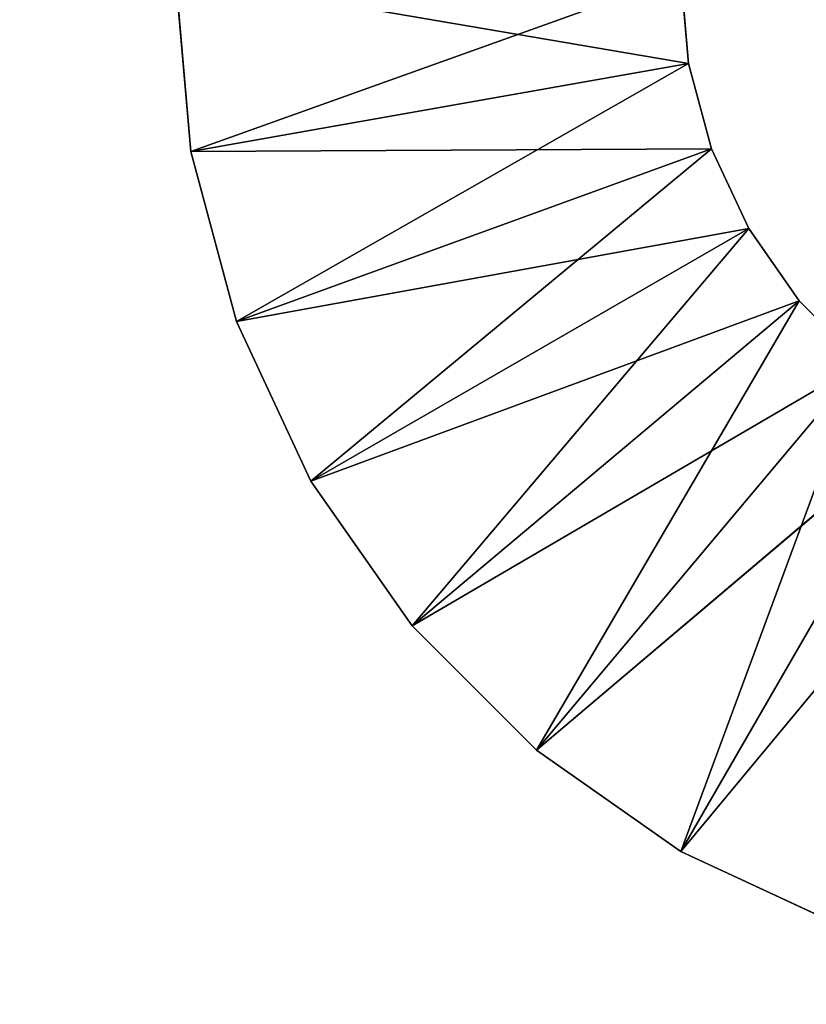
# Model space of a CAD drawing. Extents: x 34.7 to 46, y 0 to 15.
# Tile 25 of 63: x 35.225 to 35.536, y 8.508 to 8.898. Entities that reach past the tile are written whole.
import ezdxf

# ---------------------------------------------------------------- set-up
doc = ezdxf.new("R2010")
doc.units = 0
doc.header["$LTSCALE"] = 2.54
doc.layers.get('0').update_dxf_attribs({"color": 13, "linetype": 'CONTINUOUS'})

# ---------------------------------------------------------------- blocks, each defined once
blk = doc.blocks.new('UCHWYT_NA_PAPIER_TOALETOWY')
at = {"color": 0}
for p, q in [((35.29251, 8.84554, 4.7515), (35.28643, 8.915, 4.7515)), ((35.28643, 8.915, 7.2515), (35.48947, 8.88027, 7.2515)), ((35.28643, 8.915, 7.2515), (35.48947, 8.88027, 7.2515)), ((35.28643, 8.915, 7.2515), (35.29251, 8.84554, 7.2515)), ((35.28643, 8.915, 7.2515), (35.29251, 8.84554, 7.2515)), ((35.28643, 8.915, 7.2515), (35.29251, 8.84554, 4.7515)), ((35.28643, 8.915, 7.2515), (35.29251, 8.84554, 4.7515)), ((35.29251, 8.84554, 4.7515), (35.28643, 8.915, 4.7515)), ((35.29251, 8.84554, 4.7515), (35.48643, 8.915, 4.7515)), ((35.29251, 8.84554, 4.7515), (35.48643, 8.915, 4.7515)), ((35.48643, 8.915, 4.7515), (35.48947, 8.88027, 4.7515)), ((35.48947, 8.88027, 7.2515), (35.48643, 8.915, 7.2515)), ((35.48643, 8.915, 7.2515), (35.48947, 8.88027, 4.7515)), ((35.48643, 8.915, 4.7515), (35.48947, 8.88027, 4.7515)), ((35.48643, 8.915, 7.2515), (35.48947, 8.88027, 4.7515)), ((35.48947, 8.88027, 7.2515), (35.48643, 8.915, 7.2515)), ((35.29251, 8.84554, 4.7515), (35.48947, 8.88027, 4.7515)), ((35.29251, 8.84554, 4.7515), (35.48947, 8.88027, 4.7515)), ((35.29251, 8.84554, 7.2515), (35.48947, 8.88027, 7.2515)), ((35.29251, 8.84554, 7.2515), (35.48947, 8.88027, 7.2515)), ((35.31055, 8.77819, 4.7515), (35.48947, 8.88027, 4.7515)), ((35.31055, 8.77819, 4.7515), (35.48947, 8.88027, 4.7515)), ((35.48947, 8.88027, 4.7515), (35.49849, 8.8466, 4.7515)), ((35.49849, 8.8466, 7.2515), (35.48947, 8.88027, 7.2515)), ((35.48947, 8.88027, 7.2515), (35.48947, 8.88027, 4.7515)), ((35.48947, 8.88027, 7.2515), (35.48947, 8.88027, 4.7515)), ((35.48947, 8.88027, 7.2515), (35.49849, 8.8466, 4.7515)), ((35.48947, 8.88027, 4.7515), (35.49849, 8.8466, 4.7515)), ((35.48947, 8.88027, 7.2515), (35.49849, 8.8466, 4.7515)), ((35.49849, 8.8466, 7.2515), (35.48947, 8.88027, 7.2515)), ((35.29251, 8.84554, 7.2515), (35.49849, 8.8466, 7.2515)), ((35.29251, 8.84554, 7.2515), (35.49849, 8.8466, 7.2515)), ((35.31055, 8.77819, 4.7515), (35.29251, 8.84554, 4.7515)), ((35.29251, 8.84554, 7.2515), (35.31055, 8.77819, 7.2515)), ((35.29251, 8.84554, 7.2515), (35.31055, 8.77819, 7.2515)), ((35.29251, 8.84554, 7.2515), (35.31055, 8.77819, 4.7515)), ((35.29251, 8.84554, 7.2515), (35.31055, 8.77819, 4.7515)), ((35.29251, 8.84554, 7.2515), (35.29251, 8.84554, 4.7515)), ((35.31055, 8.77819, 4.7515), (35.29251, 8.84554, 4.7515)), ((35.29251, 8.84554, 7.2515), (35.29251, 8.84554, 4.7515)), ((35.31055, 8.77819, 4.7515), (35.49849, 8.8466, 4.7515)), ((35.31055, 8.77819, 4.7515), (35.49849, 8.8466, 4.7515)), ((35.31055, 8.77819, 7.2515), (35.49849, 8.8466, 7.2515)), ((35.31055, 8.77819, 7.2515), (35.49849, 8.8466, 7.2515)), ((35.34002, 8.715, 4.7515), (35.49849, 8.8466, 4.7515)), ((35.34002, 8.715, 4.7515), (35.49849, 8.8466, 4.7515)), ((35.49849, 8.8466, 4.7515), (35.51323, 8.815, 4.7515)), ((35.51323, 8.815, 7.2515), (35.49849, 8.8466, 7.2515)), ((35.49849, 8.8466, 7.2515), (35.49849, 8.8466, 4.7515)), ((35.49849, 8.8466, 7.2515), (35.49849, 8.8466, 4.7515)), ((35.49849, 8.8466, 7.2515), (35.51323, 8.815, 4.7515)), ((35.49849, 8.8466, 4.7515), (35.51323, 8.815, 4.7515)), ((35.49849, 8.8466, 7.2515), (35.51323, 8.815, 4.7515)), ((35.51323, 8.815, 7.2515), (35.49849, 8.8466, 7.2515)), ((35.31055, 8.77819, 7.2515), (35.51323, 8.815, 7.2515)), ((35.31055, 8.77819, 7.2515), (35.51323, 8.815, 7.2515)), ((35.34002, 8.715, 4.7515), (35.51323, 8.815, 4.7515)), ((35.34002, 8.715, 4.7515), (35.51323, 8.815, 4.7515)), ((35.34002, 8.715, 7.2515), (35.51323, 8.815, 7.2515)), ((35.34002, 8.715, 7.2515), (35.51323, 8.815, 7.2515)), ((35.38001, 8.65788, 4.7515), (35.51323, 8.815, 4.7515)), ((35.38001, 8.65788, 4.7515), (35.51323, 8.815, 4.7515)), ((35.51323, 8.815, 4.7515), (35.53322, 8.78644, 4.7515)), ((35.53322, 8.78644, 7.2515), (35.51323, 8.815, 7.2515)), ((35.51323, 8.815, 7.2515), (35.51323, 8.815, 4.7515)), ((35.51323, 8.815, 7.2515), (35.51323, 8.815, 4.7515)), ((35.51323, 8.815, 7.2515), (35.53322, 8.78644, 4.7515)), ((35.51323, 8.815, 4.7515), (35.53322, 8.78644, 4.7515)), ((35.51323, 8.815, 7.2515), (35.53322, 8.78644, 4.7515)), ((35.53322, 8.78644, 7.2515), (35.51323, 8.815, 7.2515)), ((35.34002, 8.715, 7.2515), (35.53322, 8.78644, 7.2515)), ((35.34002, 8.715, 7.2515), (35.53322, 8.78644, 7.2515)), ((35.38001, 8.65788, 4.7515), (35.53322, 8.78644, 4.7515)), ((35.38001, 8.65788, 4.7515), (35.53322, 8.78644, 4.7515)), ((35.38001, 8.65788, 7.2515), (35.53322, 8.78644, 7.2515)), ((35.38001, 8.65788, 7.2515), (35.53322, 8.78644, 7.2515)), ((35.42932, 8.60858, 4.7515), (35.53322, 8.78644, 4.7515)), ((35.42932, 8.60858, 4.7515), (35.53322, 8.78644, 4.7515)), ((35.53322, 8.78644, 4.7515), (35.55787, 8.76179, 4.7515)), ((35.55787, 8.76179, 7.2515), (35.53322, 8.78644, 7.2515)), ((35.53322, 8.78644, 7.2515), (35.53322, 8.78644, 4.7515)), ((35.53322, 8.78644, 7.2515), (35.53322, 8.78644, 4.7515)), ((35.53322, 8.78644, 7.2515), (35.55787, 8.76179, 4.7515)), ((35.53322, 8.78644, 4.7515), (35.55787, 8.76179, 4.7515)), ((35.53322, 8.78644, 7.2515), (35.55787, 8.76179, 4.7515)), ((35.55787, 8.76179, 7.2515), (35.53322, 8.78644, 7.2515)), ((35.34002, 8.715, 4.7515), (35.31055, 8.77819, 4.7515)), ((35.31055, 8.77819, 7.2515), (35.34002, 8.715, 7.2515)), ((35.31055, 8.77819, 7.2515), (35.34002, 8.715, 7.2515)), ((35.31055, 8.77819, 7.2515), (35.34002, 8.715, 4.7515)), ((35.31055, 8.77819, 7.2515), (35.34002, 8.715, 4.7515)), ((35.31055, 8.77819, 7.2515), (35.31055, 8.77819, 4.7515)), ((35.34002, 8.715, 4.7515), (35.31055, 8.77819, 4.7515)), ((35.31055, 8.77819, 7.2515), (35.31055, 8.77819, 4.7515)), ((35.38001, 8.65788, 7.2515), (35.55787, 8.76179, 7.2515)), ((35.38001, 8.65788, 7.2515), (35.55787, 8.76179, 7.2515)), ((35.42932, 8.60858, 4.7515), (35.55787, 8.76179, 4.7515)), ((35.42932, 8.60858, 4.7515), (35.55787, 8.76179, 4.7515)), ((35.42932, 8.60858, 7.2515), (35.55787, 8.76179, 7.2515)), ((35.42932, 8.60858, 7.2515), (35.55787, 8.76179, 7.2515)), ((35.48643, 8.56859, 4.7515), (35.55787, 8.76179, 4.7515)), ((35.48643, 8.56859, 4.7515), (35.55787, 8.76179, 4.7515)), ((35.42932, 8.60858, 7.2515), (35.58643, 8.74179, 7.2515)), ((35.42932, 8.60858, 7.2515), (35.58643, 8.74179, 7.2515)), ((35.48643, 8.56859, 4.7515), (35.58643, 8.74179, 4.7515)), ((35.48643, 8.56859, 4.7515), (35.58643, 8.74179, 4.7515)), ((35.48643, 8.56859, 7.2515), (35.58643, 8.74179, 7.2515)), ((35.48643, 8.56859, 7.2515), (35.58643, 8.74179, 7.2515)), ((35.48643, 8.56859, 7.2515), (35.61803, 8.72706, 7.2515)), ((35.48643, 8.56859, 7.2515), (35.61803, 8.72706, 7.2515)), ((35.38001, 8.65788, 4.7515), (35.34002, 8.715, 4.7515)), ((35.34002, 8.715, 7.2515), (35.38001, 8.65788, 7.2515)), ((35.34002, 8.715, 7.2515), (35.38001, 8.65788, 7.2515)), ((35.34002, 8.715, 7.2515), (35.38001, 8.65788, 4.7515)), ((35.34002, 8.715, 7.2515), (35.38001, 8.65788, 4.7515)), ((35.34002, 8.715, 7.2515), (35.34002, 8.715, 4.7515)), ((35.38001, 8.65788, 4.7515), (35.34002, 8.715, 4.7515)), ((35.34002, 8.715, 7.2515), (35.34002, 8.715, 4.7515)), ((35.42932, 8.60858, 4.7515), (35.38001, 8.65788, 4.7515)), ((35.38001, 8.65788, 7.2515), (35.42932, 8.60858, 7.2515)), ((35.38001, 8.65788, 7.2515), (35.42932, 8.60858, 7.2515)), ((35.38001, 8.65788, 7.2515), (35.42932, 8.60858, 4.7515)), ((35.38001, 8.65788, 7.2515), (35.42932, 8.60858, 4.7515)), ((35.38001, 8.65788, 7.2515), (35.38001, 8.65788, 4.7515)), ((35.42932, 8.60858, 4.7515), (35.38001, 8.65788, 4.7515)), ((35.38001, 8.65788, 7.2515), (35.38001, 8.65788, 4.7515)), ((35.48643, 8.56859, 4.7515), (35.42932, 8.60858, 4.7515)), ((35.42932, 8.60858, 7.2515), (35.48643, 8.56859, 7.2515)), ((35.42932, 8.60858, 7.2515), (35.48643, 8.56859, 7.2515)), ((35.42932, 8.60858, 7.2515), (35.48643, 8.56859, 4.7515)), ((35.42932, 8.60858, 7.2515), (35.48643, 8.56859, 4.7515)), ((35.42932, 8.60858, 7.2515), (35.42932, 8.60858, 4.7515)), ((35.48643, 8.56859, 4.7515), (35.42932, 8.60858, 4.7515)), ((35.42932, 8.60858, 7.2515), (35.42932, 8.60858, 4.7515)), ((35.54962, 8.53912, 4.7515), (35.48643, 8.56859, 4.7515)), ((35.48643, 8.56859, 7.2515), (35.54962, 8.53912, 7.2515)), ((35.48643, 8.56859, 7.2515), (35.54962, 8.53912, 7.2515)), ((35.48643, 8.56859, 7.2515), (35.54962, 8.53912, 4.7515)), ((35.48643, 8.56859, 7.2515), (35.54962, 8.53912, 4.7515)), ((35.48643, 8.56859, 7.2515), (35.48643, 8.56859, 4.7515)), ((35.54962, 8.53912, 4.7515), (35.48643, 8.56859, 4.7515)), ((35.48643, 8.56859, 7.2515), (35.48643, 8.56859, 4.7515))]:
    blk.add_line(p, q, dxfattribs=at)
mesh = blk.add_polyface(dxfattribs=at)
corners = [(45.73643, 1.515, 12.0015), (34.73643, 14.515, 12.0015), (34.73643, 0.515, 12.0015)]
mesh.append_faces([[corners[k] for k in face] for face in [(0, 1, 2)]], dxfattribs={"color": 0})
mesh = blk.add_polyface(dxfattribs=at)
corners = [(45.73643, 13.515, 12.0015), (34.73643, 14.515, 12.0015), (45.73643, 1.515, 12.0015)]
mesh.append_faces([[corners[k] for k in face] for face in [(0, 1, 2)]], dxfattribs={"color": 0})
mesh = blk.add_polyface(dxfattribs=at)
corners = [(45.73643, 13.515, 11.8515), (34.73643, 0.515, 11.8515), (34.73643, 14.515, 11.8515)]
mesh.append_faces([[corners[k] for k in face] for face in [(0, 1, 2)]], dxfattribs={"color": 0})
mesh = blk.add_polyface(dxfattribs=at)
corners = [(45.73643, 1.515, 11.8515), (34.73643, 0.515, 11.8515), (45.73643, 13.515, 11.8515)]
mesh.append_faces([[corners[k] for k in face] for face in [(0, 1, 2)]], dxfattribs={"color": 0})
mesh = blk.add_polyface(dxfattribs=at)
corners = [(40.45071, 1.7916, 0.0015), (35.14961, 13.5074, 0.0015), (35.23643, 13.515, 0.0015)]
mesh.append_faces([[corners[k] for k in face] for face in [(0, 1, 2)]], dxfattribs={"color": 0})
mesh = blk.add_polyface(dxfattribs=at)
corners = [(40.30983, 1.77928, 0.1515), (35.23643, 13.515, 0.1515), (35.14961, 13.5074, 0.1515)]
mesh.append_faces([[corners[k] for k in face] for face in [(0, 1, 2)]], dxfattribs={"color": 0})
mesh = blk.add_polyface(dxfattribs=at)
corners = [(45.73643, 13.515, 0.0015), (40.46303, 1.77928, 0.0015), (35.23643, 13.515, 0.0015)]
mesh.append_faces([[corners[k] for k in face] for face in [(0, 1, 2)]], dxfattribs={"color": 0})
mesh = blk.add_polyface(dxfattribs=at)
corners = [(40.46303, 1.77928, 0.0015), (40.45071, 1.7916, 0.0015), (35.23643, 13.515, 0.0015)]
mesh.append_faces([[corners[k] for k in face] for face in [(0, 1, 2)]], dxfattribs={"color": 0})
mesh = blk.add_polyface(dxfattribs=at)
corners = [(45.73643, 13.515, 0.1515), (35.23643, 13.515, 0.1515), (40.30983, 1.77928, 0.1515)]
mesh.append_faces([[corners[k] for k in face] for face in [(0, 1, 2)]], dxfattribs={"color": 0})
mesh = blk.add_polyface(dxfattribs=at)
corners = [(40.45071, 1.7916, 0.0015), (35.06542, 13.48485, 0.0015), (35.14961, 13.5074, 0.0015)]
mesh.append_faces([[corners[k] for k in face] for face in [(0, 1, 2)]], dxfattribs={"color": 0})
mesh = blk.add_polyface(dxfattribs=at)
corners = [(40.30983, 1.77928, 0.1515), (35.14961, 13.5074, 0.1515), (35.06542, 13.48485, 0.1515)]
mesh.append_faces([[corners[k] for k in face] for face in [(0, 1, 2)]], dxfattribs={"color": 0})
mesh = blk.add_polyface(dxfattribs=at)
corners = [(40.45071, 1.7916, 0.0015), (34.98643, 13.44801, 0.0015), (35.06542, 13.48485, 0.0015)]
mesh.append_faces([[corners[k] for k in face] for face in [(0, 1, 2)]], dxfattribs={"color": 0})
mesh = blk.add_polyface(dxfattribs=at)
corners = [(40.30983, 1.77928, 0.1515), (35.06542, 13.48485, 0.1515), (34.98643, 13.44801, 0.1515)]
mesh.append_faces([[corners[k] for k in face] for face in [(0, 1, 2)]], dxfattribs={"color": 0})
mesh = blk.add_polyface(dxfattribs=at)
corners = [(40.45071, 1.7916, 0.0015), (34.91504, 13.39802, 0.0015), (34.98643, 13.44801, 0.0015)]
mesh.append_faces([[corners[k] for k in face] for face in [(0, 1, 2)]], dxfattribs={"color": 0})
mesh = blk.add_polyface(dxfattribs=at)
corners = [(40.30983, 1.77928, 0.1515), (34.98643, 13.44801, 0.1515), (34.91504, 13.39802, 0.1515)]
mesh.append_faces([[corners[k] for k in face] for face in [(0, 1, 2)]], dxfattribs={"color": 0})
mesh = blk.add_polyface(dxfattribs=at)
corners = [(40.45071, 1.7916, 0.0015), (34.85341, 13.33639, 0.0015), (34.91504, 13.39802, 0.0015)]
mesh.append_faces([[corners[k] for k in face] for face in [(0, 1, 2)]], dxfattribs={"color": 0})
mesh = blk.add_polyface(dxfattribs=at)
corners = [(40.30983, 1.77928, 0.1515), (34.91504, 13.39802, 0.1515), (34.85341, 13.33639, 0.1515)]
mesh.append_faces([[corners[k] for k in face] for face in [(0, 1, 2)]], dxfattribs={"color": 0})
mesh = blk.add_polyface(dxfattribs=at)
corners = [(40.45071, 1.7916, 0.0015), (34.80342, 13.265, 0.0015), (34.85341, 13.33639, 0.0015)]
mesh.append_faces([[corners[k] for k in face] for face in [(0, 1, 2)]], dxfattribs={"color": 0})
mesh = blk.add_polyface(dxfattribs=at)
corners = [(40.30983, 1.77928, 0.1515), (34.85341, 13.33639, 0.1515), (34.80342, 13.265, 0.1515)]
mesh.append_faces([[corners[k] for k in face] for face in [(0, 1, 2)]], dxfattribs={"color": 0})
mesh = blk.add_polyface(dxfattribs=at)
corners = [(40.45071, 1.7916, 0.0015), (34.76658, 13.18601, 0.0015), (34.80342, 13.265, 0.0015)]
mesh.append_faces([[corners[k] for k in face] for face in [(0, 1, 2)]], dxfattribs={"color": 0})
mesh = blk.add_polyface(dxfattribs=at)
corners = [(40.30983, 1.77928, 0.1515), (34.80342, 13.265, 0.1515), (34.76658, 13.18601, 0.1515)]
mesh.append_faces([[corners[k] for k in face] for face in [(0, 1, 2)]], dxfattribs={"color": 0})
mesh = blk.add_polyface(dxfattribs=at)
corners = [(40.45071, 1.7916, 0.0015), (34.74403, 13.10182, 0.0015), (34.76658, 13.18601, 0.0015)]
mesh.append_faces([[corners[k] for k in face] for face in [(0, 1, 2)]], dxfattribs={"color": 0})
mesh = blk.add_polyface(dxfattribs=at)
corners = [(40.30983, 1.77928, 0.1515), (34.76658, 13.18601, 0.1515), (34.74403, 13.10182, 0.1515)]
mesh.append_faces([[corners[k] for k in face] for face in [(0, 1, 2)]], dxfattribs={"color": 0})
mesh = blk.add_polyface(dxfattribs=at)
corners = [(40.45071, 1.7916, 0.0015), (34.73643, 13.015, 0.0015), (34.74403, 13.10182, 0.0015)]
mesh.append_faces([[corners[k] for k in face] for face in [(0, 1, 2)]], dxfattribs={"color": 0})
mesh = blk.add_polyface(dxfattribs=at)
corners = [(40.30983, 1.77928, 0.1515), (34.74403, 13.10182, 0.1515), (34.73643, 13.015, 0.1515)]
mesh.append_faces([[corners[k] for k in face] for face in [(0, 1, 2)]], dxfattribs={"color": 0})
mesh = blk.add_polyface(dxfattribs=at)
corners = [(40.32215, 1.7916, 0.0015), (40.30983, 1.77928, 0.0015), (34.73643, 13.015, 0.0015)]
mesh.append_faces([[corners[k] for k in face] for face in [(0, 1, 2)]], dxfattribs={"color": 0})
mesh = blk.add_polyface(dxfattribs=at)
corners = [(40.30983, 1.77928, 0.0015), (34.73643, 2.015, 0.0015), (34.73643, 13.015, 0.0015)]
mesh.append_faces([[corners[k] for k in face] for face in [(0, 1, 2)]], dxfattribs={"color": 0})
mesh = blk.add_polyface(dxfattribs=at)
corners = [(40.36906, 1.81348, 0.0015), (40.35223, 1.80897, 0.0015), (34.73643, 13.015, 0.0015)]
mesh.append_faces([[corners[k] for k in face] for face in [(0, 1, 2)]], dxfattribs={"color": 0})
mesh = blk.add_polyface(dxfattribs=at)
corners = [(40.35223, 1.80897, 0.0015), (40.33643, 1.8016, 0.0015), (34.73643, 13.015, 0.0015)]
mesh.append_faces([[corners[k] for k in face] for face in [(0, 1, 2)]], dxfattribs={"color": 0})
mesh = blk.add_polyface(dxfattribs=at)
corners = [(40.33643, 1.8016, 0.0015), (40.32215, 1.7916, 0.0015), (34.73643, 13.015, 0.0015)]
mesh.append_faces([[corners[k] for k in face] for face in [(0, 1, 2)]], dxfattribs={"color": 0})
mesh = blk.add_polyface(dxfattribs=at)
corners = [(40.43643, 1.8016, 0.0015), (40.42063, 1.80897, 0.0015), (34.73643, 13.015, 0.0015)]
mesh.append_faces([[corners[k] for k in face] for face in [(0, 1, 2)]], dxfattribs={"color": 0})
mesh = blk.add_polyface(dxfattribs=at)
corners = [(40.42063, 1.80897, 0.0015), (40.4038, 1.81348, 0.0015), (34.73643, 13.015, 0.0015)]
mesh.append_faces([[corners[k] for k in face] for face in [(0, 1, 2)]], dxfattribs={"color": 0})
mesh = blk.add_polyface(dxfattribs=at)
corners = [(40.4038, 1.81348, 0.0015), (40.38643, 1.815, 0.0015), (34.73643, 13.015, 0.0015)]
mesh.append_faces([[corners[k] for k in face] for face in [(0, 1, 2)]], dxfattribs={"color": 0})
mesh = blk.add_polyface(dxfattribs=at)
corners = [(40.38643, 1.815, 0.0015), (40.36906, 1.81348, 0.0015), (34.73643, 13.015, 0.0015)]
mesh.append_faces([[corners[k] for k in face] for face in [(0, 1, 2)]], dxfattribs={"color": 0})
mesh = blk.add_polyface(dxfattribs=at)
corners = [(40.45071, 1.7916, 0.0015), (40.43643, 1.8016, 0.0015), (34.73643, 13.015, 0.0015)]
mesh.append_faces([[corners[k] for k in face] for face in [(0, 1, 2)]], dxfattribs={"color": 0})
mesh = blk.add_polyface(dxfattribs=at)
corners = [(40.29246, 1.7492, 0.1515), (34.73643, 13.015, 0.1515), (34.73643, 2.015, 0.1515)]
mesh.append_faces([[corners[k] for k in face] for face in [(0, 1, 2)]], dxfattribs={"color": 0})
mesh = blk.add_polyface(dxfattribs=at)
corners = [(40.29983, 1.765, 0.1515), (34.73643, 13.015, 0.1515), (40.29246, 1.7492, 0.1515)]
mesh.append_faces([[corners[k] for k in face] for face in [(0, 1, 2)]], dxfattribs={"color": 0})
mesh = blk.add_polyface(dxfattribs=at)
corners = [(40.30983, 1.77928, 0.1515), (34.73643, 13.015, 0.1515), (40.29983, 1.765, 0.1515)]
mesh.append_faces([[corners[k] for k in face] for face in [(0, 1, 2)]], dxfattribs={"color": 0})
mesh = blk.add_polyface(dxfattribs=at)
corners = [(35.48643, 8.915, 4.7515), (35.29251, 8.84554, 4.7515), (35.28643, 8.915, 4.7515)]
mesh.append_faces([[corners[k] for k in face] for face in [(0, 1, 2)]], dxfattribs={"color": 0})
mesh = blk.add_polyface(dxfattribs=at)
corners = [(35.48947, 8.88027, 7.2515), (35.48643, 8.915, 7.2515), (35.28643, 8.915, 7.2515)]
mesh.append_faces([[corners[k] for k in face] for face in [(0, 1, 2)]], dxfattribs={"color": 0})
mesh = blk.add_polyface(dxfattribs=at)
corners = [(35.48947, 8.88027, 7.2515), (35.28643, 8.915, 7.2515), (35.29251, 8.84554, 7.2515)]
mesh.append_faces([[corners[k] for k in face] for face in [(0, 1, 2)]], dxfattribs={"color": 0})
mesh = blk.add_polyface(dxfattribs=at)
corners = [(35.28643, 8.915, 7.2515), (35.29251, 8.84554, 4.7515), (35.29251, 8.84554, 7.2515)]
mesh.append_faces([[corners[k] for k in face] for face in [(0, 1, 2)]], dxfattribs={"color": 0})
mesh = blk.add_polyface(dxfattribs=at)
corners = [(35.28643, 8.915, 4.7515), (35.29251, 8.84554, 4.7515), (35.28643, 8.915, 7.2515)]
mesh.append_faces([[corners[k] for k in face] for face in [(0, 1, 2)]], dxfattribs={"color": 0})
mesh = blk.add_polyface(dxfattribs=at)
corners = [(35.48947, 8.88027, 4.7515), (35.29251, 8.84554, 4.7515), (35.48643, 8.915, 4.7515)]
mesh.append_faces([[corners[k] for k in face] for face in [(0, 1, 2)]], dxfattribs={"color": 0})
mesh = blk.add_polyface(dxfattribs=at)
corners = [(35.48643, 8.915, 7.2515), (35.48947, 8.88027, 4.7515), (35.48643, 8.915, 4.7515)]
mesh.append_faces([[corners[k] for k in face] for face in [(0, 1, 2)]], dxfattribs={"color": 0})
mesh = blk.add_polyface(dxfattribs=at)
corners = [(35.48643, 8.915, 7.2515), (35.48947, 8.88027, 7.2515), (35.48947, 8.88027, 4.7515)]
mesh.append_faces([[corners[k] for k in face] for face in [(0, 1, 2)]], dxfattribs={"color": 0})
mesh = blk.add_polyface(dxfattribs=at)
corners = [(35.48947, 8.88027, 4.7515), (35.31055, 8.77819, 4.7515), (35.29251, 8.84554, 4.7515)]
mesh.append_faces([[corners[k] for k in face] for face in [(0, 1, 2)]], dxfattribs={"color": 0})
mesh = blk.add_polyface(dxfattribs=at)
corners = [(35.49849, 8.8466, 7.2515), (35.48947, 8.88027, 7.2515), (35.29251, 8.84554, 7.2515)]
mesh.append_faces([[corners[k] for k in face] for face in [(0, 1, 2)]], dxfattribs={"color": 0})
mesh = blk.add_polyface(dxfattribs=at)
corners = [(35.49849, 8.8466, 4.7515), (35.31055, 8.77819, 4.7515), (35.48947, 8.88027, 4.7515)]
mesh.append_faces([[corners[k] for k in face] for face in [(0, 1, 2)]], dxfattribs={"color": 0})
mesh = blk.add_polyface(dxfattribs=at)
corners = [(35.48947, 8.88027, 7.2515), (35.49849, 8.8466, 4.7515), (35.48947, 8.88027, 4.7515)]
mesh.append_faces([[corners[k] for k in face] for face in [(0, 1, 2)]], dxfattribs={"color": 0})
mesh = blk.add_polyface(dxfattribs=at)
corners = [(35.48947, 8.88027, 7.2515), (35.49849, 8.8466, 7.2515), (35.49849, 8.8466, 4.7515)]
mesh.append_faces([[corners[k] for k in face] for face in [(0, 1, 2)]], dxfattribs={"color": 0})
mesh = blk.add_polyface(dxfattribs=at)
corners = [(35.49849, 8.8466, 7.2515), (35.29251, 8.84554, 7.2515), (35.31055, 8.77819, 7.2515)]
mesh.append_faces([[corners[k] for k in face] for face in [(0, 1, 2)]], dxfattribs={"color": 0})
mesh = blk.add_polyface(dxfattribs=at)
corners = [(35.29251, 8.84554, 7.2515), (35.31055, 8.77819, 4.7515), (35.31055, 8.77819, 7.2515)]
mesh.append_faces([[corners[k] for k in face] for face in [(0, 1, 2)]], dxfattribs={"color": 0})
mesh = blk.add_polyface(dxfattribs=at)
corners = [(35.29251, 8.84554, 4.7515), (35.31055, 8.77819, 4.7515), (35.29251, 8.84554, 7.2515)]
mesh.append_faces([[corners[k] for k in face] for face in [(0, 1, 2)]], dxfattribs={"color": 0})
mesh = blk.add_polyface(dxfattribs=at)
corners = [(35.49849, 8.8466, 4.7515), (35.34002, 8.715, 4.7515), (35.31055, 8.77819, 4.7515)]
mesh.append_faces([[corners[k] for k in face] for face in [(0, 1, 2)]], dxfattribs={"color": 0})
mesh = blk.add_polyface(dxfattribs=at)
corners = [(35.51323, 8.815, 7.2515), (35.49849, 8.8466, 7.2515), (35.31055, 8.77819, 7.2515)]
mesh.append_faces([[corners[k] for k in face] for face in [(0, 1, 2)]], dxfattribs={"color": 0})
mesh = blk.add_polyface(dxfattribs=at)
corners = [(35.51323, 8.815, 4.7515), (35.34002, 8.715, 4.7515), (35.49849, 8.8466, 4.7515)]
mesh.append_faces([[corners[k] for k in face] for face in [(0, 1, 2)]], dxfattribs={"color": 0})
mesh = blk.add_polyface(dxfattribs=at)
corners = [(35.49849, 8.8466, 7.2515), (35.51323, 8.815, 4.7515), (35.49849, 8.8466, 4.7515)]
mesh.append_faces([[corners[k] for k in face] for face in [(0, 1, 2)]], dxfattribs={"color": 0})
mesh = blk.add_polyface(dxfattribs=at)
corners = [(35.49849, 8.8466, 7.2515), (35.51323, 8.815, 7.2515), (35.51323, 8.815, 4.7515)]
mesh.append_faces([[corners[k] for k in face] for face in [(0, 1, 2)]], dxfattribs={"color": 0})
mesh = blk.add_polyface(dxfattribs=at)
corners = [(35.51323, 8.815, 7.2515), (35.31055, 8.77819, 7.2515), (35.34002, 8.715, 7.2515)]
mesh.append_faces([[corners[k] for k in face] for face in [(0, 1, 2)]], dxfattribs={"color": 0})
mesh = blk.add_polyface(dxfattribs=at)
corners = [(35.51323, 8.815, 4.7515), (35.38001, 8.65788, 4.7515), (35.34002, 8.715, 4.7515)]
mesh.append_faces([[corners[k] for k in face] for face in [(0, 1, 2)]], dxfattribs={"color": 0})
mesh = blk.add_polyface(dxfattribs=at)
corners = [(35.53322, 8.78644, 7.2515), (35.51323, 8.815, 7.2515), (35.34002, 8.715, 7.2515)]
mesh.append_faces([[corners[k] for k in face] for face in [(0, 1, 2)]], dxfattribs={"color": 0})
mesh = blk.add_polyface(dxfattribs=at)
corners = [(35.53322, 8.78644, 4.7515), (35.38001, 8.65788, 4.7515), (35.51323, 8.815, 4.7515)]
mesh.append_faces([[corners[k] for k in face] for face in [(0, 1, 2)]], dxfattribs={"color": 0})
mesh = blk.add_polyface(dxfattribs=at)
corners = [(35.51323, 8.815, 7.2515), (35.53322, 8.78644, 4.7515), (35.51323, 8.815, 4.7515)]
mesh.append_faces([[corners[k] for k in face] for face in [(0, 1, 2)]], dxfattribs={"color": 0})
mesh = blk.add_polyface(dxfattribs=at)
corners = [(35.51323, 8.815, 7.2515), (35.53322, 8.78644, 7.2515), (35.53322, 8.78644, 4.7515)]
mesh.append_faces([[corners[k] for k in face] for face in [(0, 1, 2)]], dxfattribs={"color": 0})
mesh = blk.add_polyface(dxfattribs=at)
corners = [(35.53322, 8.78644, 7.2515), (35.34002, 8.715, 7.2515), (35.38001, 8.65788, 7.2515)]
mesh.append_faces([[corners[k] for k in face] for face in [(0, 1, 2)]], dxfattribs={"color": 0})
mesh = blk.add_polyface(dxfattribs=at)
corners = [(35.53322, 8.78644, 4.7515), (35.42932, 8.60858, 4.7515), (35.38001, 8.65788, 4.7515)]
mesh.append_faces([[corners[k] for k in face] for face in [(0, 1, 2)]], dxfattribs={"color": 0})
mesh = blk.add_polyface(dxfattribs=at)
corners = [(35.55787, 8.76179, 7.2515), (35.53322, 8.78644, 7.2515), (35.38001, 8.65788, 7.2515)]
mesh.append_faces([[corners[k] for k in face] for face in [(0, 1, 2)]], dxfattribs={"color": 0})
mesh = blk.add_polyface(dxfattribs=at)
corners = [(35.55787, 8.76179, 4.7515), (35.42932, 8.60858, 4.7515), (35.53322, 8.78644, 4.7515)]
mesh.append_faces([[corners[k] for k in face] for face in [(0, 1, 2)]], dxfattribs={"color": 0})
mesh = blk.add_polyface(dxfattribs=at)
corners = [(35.53322, 8.78644, 7.2515), (35.55787, 8.76179, 4.7515), (35.53322, 8.78644, 4.7515)]
mesh.append_faces([[corners[k] for k in face] for face in [(0, 1, 2)]], dxfattribs={"color": 0})
mesh = blk.add_polyface(dxfattribs=at)
corners = [(35.55787, 8.76179, 7.2515), (35.55787, 8.76179, 4.7515), (35.53322, 8.78644, 7.2515)]
mesh.append_faces([[corners[k] for k in face] for face in [(0, 1, 2)]], dxfattribs={"color": 0})
mesh = blk.add_polyface(dxfattribs=at)
corners = [(35.31055, 8.77819, 7.2515), (35.34002, 8.715, 4.7515), (35.34002, 8.715, 7.2515)]
mesh.append_faces([[corners[k] for k in face] for face in [(0, 1, 2)]], dxfattribs={"color": 0})
mesh = blk.add_polyface(dxfattribs=at)
corners = [(35.31055, 8.77819, 4.7515), (35.34002, 8.715, 4.7515), (35.31055, 8.77819, 7.2515)]
mesh.append_faces([[corners[k] for k in face] for face in [(0, 1, 2)]], dxfattribs={"color": 0})
mesh = blk.add_polyface(dxfattribs=at)
corners = [(35.55787, 8.76179, 7.2515), (35.38001, 8.65788, 7.2515), (35.42932, 8.60858, 7.2515)]
mesh.append_faces([[corners[k] for k in face] for face in [(0, 1, 2)]], dxfattribs={"color": 0})
mesh = blk.add_polyface(dxfattribs=at)
corners = [(35.55787, 8.76179, 4.7515), (35.48643, 8.56859, 4.7515), (35.42932, 8.60858, 4.7515)]
mesh.append_faces([[corners[k] for k in face] for face in [(0, 1, 2)]], dxfattribs={"color": 0})
mesh = blk.add_polyface(dxfattribs=at)
corners = [(35.58643, 8.74179, 7.2515), (35.55787, 8.76179, 7.2515), (35.42932, 8.60858, 7.2515)]
mesh.append_faces([[corners[k] for k in face] for face in [(0, 1, 2)]], dxfattribs={"color": 0})
mesh = blk.add_polyface(dxfattribs=at)
corners = [(35.58643, 8.74179, 4.7515), (35.48643, 8.56859, 4.7515), (35.55787, 8.76179, 4.7515)]
mesh.append_faces([[corners[k] for k in face] for face in [(0, 1, 2)]], dxfattribs={"color": 0})
mesh = blk.add_polyface(dxfattribs=at)
corners = [(35.58643, 8.74179, 7.2515), (35.42932, 8.60858, 7.2515), (35.48643, 8.56859, 7.2515)]
mesh.append_faces([[corners[k] for k in face] for face in [(0, 1, 2)]], dxfattribs={"color": 0})
mesh = blk.add_polyface(dxfattribs=at)
corners = [(35.58643, 8.74179, 4.7515), (35.54962, 8.53912, 4.7515), (35.48643, 8.56859, 4.7515)]
mesh.append_faces([[corners[k] for k in face] for face in [(0, 1, 2)]], dxfattribs={"color": 0})
mesh = blk.add_polyface(dxfattribs=at)
corners = [(35.61803, 8.72706, 7.2515), (35.58643, 8.74179, 7.2515), (35.48643, 8.56859, 7.2515)]
mesh.append_faces([[corners[k] for k in face] for face in [(0, 1, 2)]], dxfattribs={"color": 0})
mesh = blk.add_polyface(dxfattribs=at)
corners = [(35.61803, 8.72706, 7.2515), (35.48643, 8.56859, 7.2515), (35.54962, 8.53912, 7.2515)]
mesh.append_faces([[corners[k] for k in face] for face in [(0, 1, 2)]], dxfattribs={"color": 0})
mesh = blk.add_polyface(dxfattribs=at)
corners = [(35.34002, 8.715, 7.2515), (35.38001, 8.65788, 4.7515), (35.38001, 8.65788, 7.2515)]
mesh.append_faces([[corners[k] for k in face] for face in [(0, 1, 2)]], dxfattribs={"color": 0})
mesh = blk.add_polyface(dxfattribs=at)
corners = [(35.34002, 8.715, 4.7515), (35.38001, 8.65788, 4.7515), (35.34002, 8.715, 7.2515)]
mesh.append_faces([[corners[k] for k in face] for face in [(0, 1, 2)]], dxfattribs={"color": 0})
mesh = blk.add_polyface(dxfattribs=at)
corners = [(35.38001, 8.65788, 7.2515), (35.42932, 8.60858, 4.7515), (35.42932, 8.60858, 7.2515)]
mesh.append_faces([[corners[k] for k in face] for face in [(0, 1, 2)]], dxfattribs={"color": 0})
mesh = blk.add_polyface(dxfattribs=at)
corners = [(35.38001, 8.65788, 7.2515), (35.38001, 8.65788, 4.7515), (35.42932, 8.60858, 4.7515)]
mesh.append_faces([[corners[k] for k in face] for face in [(0, 1, 2)]], dxfattribs={"color": 0})
mesh = blk.add_polyface(dxfattribs=at)
corners = [(35.42932, 8.60858, 7.2515), (35.48643, 8.56859, 4.7515), (35.48643, 8.56859, 7.2515)]
mesh.append_faces([[corners[k] for k in face] for face in [(0, 1, 2)]], dxfattribs={"color": 0})
mesh = blk.add_polyface(dxfattribs=at)
corners = [(35.42932, 8.60858, 7.2515), (35.42932, 8.60858, 4.7515), (35.48643, 8.56859, 4.7515)]
mesh.append_faces([[corners[k] for k in face] for face in [(0, 1, 2)]], dxfattribs={"color": 0})
mesh = blk.add_polyface(dxfattribs=at)
corners = [(35.48643, 8.56859, 7.2515), (35.54962, 8.53912, 4.7515), (35.54962, 8.53912, 7.2515)]
mesh.append_faces([[corners[k] for k in face] for face in [(0, 1, 2)]], dxfattribs={"color": 0})
mesh = blk.add_polyface(dxfattribs=at)
corners = [(35.48643, 8.56859, 7.2515), (35.48643, 8.56859, 4.7515), (35.54962, 8.53912, 4.7515)]
mesh.append_faces([[corners[k] for k in face] for face in [(0, 1, 2)]], dxfattribs={"color": 0})

msp = doc.modelspace()

# ---------------------------------------------------------------- block references
at = {"color": 0}
msp.add_blockref('UCHWYT_NA_PAPIER_TOALETOWY', (0, 0), dxfattribs=at)

doc.saveas('drawing.dxf')
